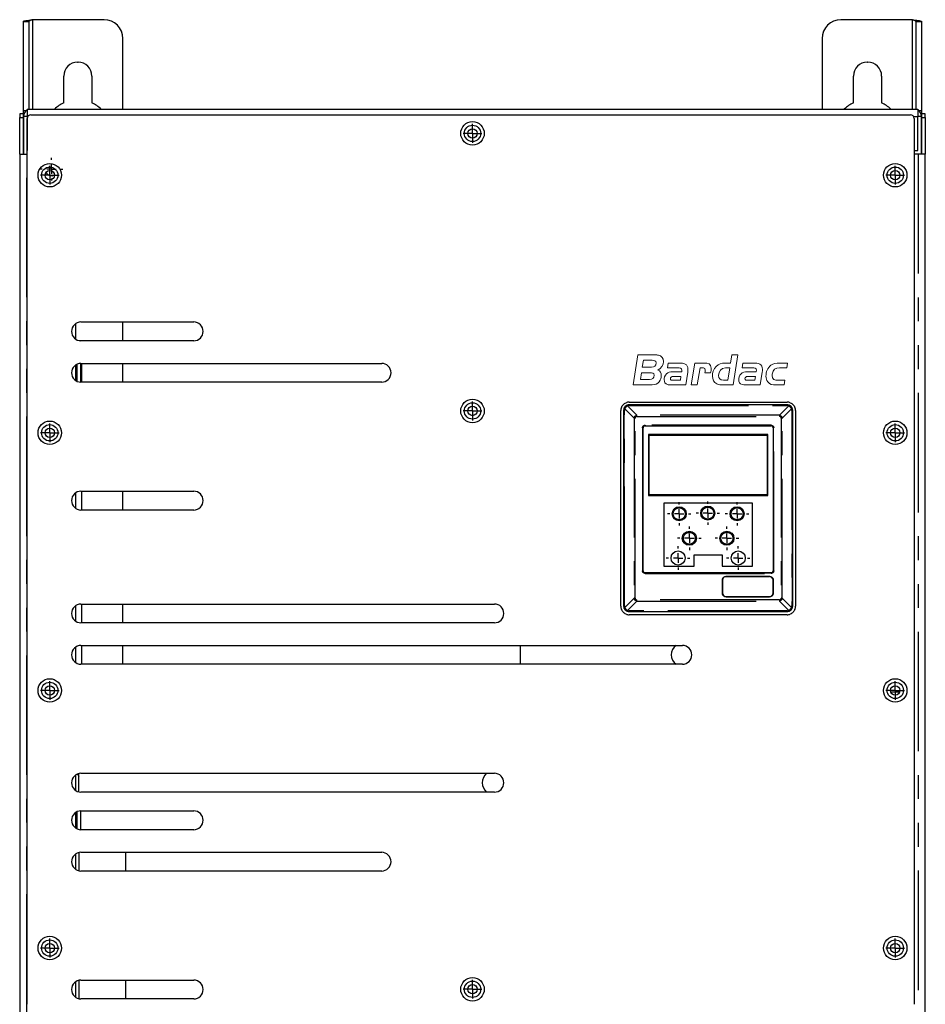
# Model space of a CAD drawing. Extents: x 89 to 295, y 55 to 285.
# Tile 24 of 27: x 169 to 217, y 171 to 223. Entities that reach past the tile are written whole.
import ezdxf

# ---------------------------------------------------------------- set-up
doc = ezdxf.new("R2010")
doc.units = 0
doc.linetypes.add('PHANTOM', pattern=[12.7, 6.35, -1.27, 1.27, -1.27, 1.27, -1.27])
doc.layers.get('0').update_dxf_attribs({"linetype": 'CONTINUOUS'})
doc.layers.add('Layer 1', color=7, linetype='CONTINUOUS')

# ---------------------------------------------------------------- blocks, each defined once
blk = doc.blocks.new('SW_CENTERMARKSYMBOL_4')
at = {"color": 0, "linetype": 'Continuous'}
for p, q in [((-0.25, 0), (-0.5, 0)), ((0, 0), (-0.25, 0)), ((0, 0.25), (0, 0.5)), ((0, 0), (0, 0.25)), ((0, 0), (0, -0.25)), ((0, 0), (0.25, 0)), ((0.25, 0), (0.5, 0)), ((0, -0.25), (0, -0.5))]:
    blk.add_line(p, q, dxfattribs=at)
blk = doc.blocks.new('SW_CENTERMARKSYMBOL_5')
at = {"color": 0, "linetype": 'Continuous'}
for p, q in [((-0.25, 0), (-0.5, 0)), ((0, 0), (-0.25, 0)), ((0, 0.25), (0, 0.5)), ((0, 0), (0, 0.25)), ((0, 0), (0, -0.25)), ((0, 0), (0.25, 0)), ((0.25, 0), (0.5, 0)), ((0, -0.25), (0, -0.5))]:
    blk.add_line(p, q, dxfattribs=at)
blk = doc.blocks.new('SW_CENTERMARKSYMBOL_6')
at = {"color": 0, "linetype": 'Continuous'}
for p, q in [((-0.25, 0), (-0.5, 0)), ((0, 0), (-0.25, 0)), ((0, 0.25), (0, 0.5)), ((0, 0), (0, 0.25)), ((0, 0), (0, -0.25)), ((0, 0), (0.25, 0)), ((0.25, 0), (0.5, 0)), ((0, -0.25), (0, -0.5))]:
    blk.add_line(p, q, dxfattribs=at)
blk = doc.blocks.new('SW_CENTERMARKSYMBOL_7')
at = {"color": 0, "linetype": 'Continuous'}
for p, q in [((-0.25, 0), (-0.5, 0)), ((0, 0), (-0.25, 0)), ((0, 0.25), (0, 0.5)), ((0, 0), (0, 0.25)), ((0, 0), (0, -0.25)), ((0, 0), (0.25, 0)), ((0.25, 0), (0.5, 0)), ((0, -0.25), (0, -0.5))]:
    blk.add_line(p, q, dxfattribs=at)
blk = doc.blocks.new('SW_CENTERMARKSYMBOL_8')
at = {"color": 0, "linetype": 'Continuous'}
for p, q in [((-0.25, 0), (-0.5, 0)), ((0, 0), (-0.25, 0)), ((0, 0.25), (0, 0.5)), ((0, 0), (0, 0.25)), ((0, 0), (0, -0.25)), ((0, 0), (0.25, 0)), ((0.25, 0), (0.5, 0)), ((0, -0.25), (0, -0.5))]:
    blk.add_line(p, q, dxfattribs=at)
blk = doc.blocks.new('SW_CENTERMARKSYMBOL_9')
at = {"color": 0, "linetype": 'Continuous'}
for p, q in [((-0.25, 0), (-0.5, 0)), ((0, 0), (-0.25, 0)), ((0, 0.25), (0, 0.5)), ((0, 0), (0, 0.25)), ((0, 0), (0, -0.25)), ((0, 0), (0.25, 0)), ((0.25, 0), (0.5, 0)), ((0, -0.25), (0, -0.5))]:
    blk.add_line(p, q, dxfattribs=at)
blk = doc.blocks.new('SW_CENTERMARKSYMBOL_10')
at = {"color": 0, "linetype": 'Continuous'}
for p, q in [((-0.25, 0), (-0.5, 0)), ((0, 0), (-0.25, 0)), ((0, 0.25), (0, 0.5)), ((0, 0), (0, 0.25)), ((0, 0), (0, -0.25)), ((0, 0), (0.25, 0)), ((0.25, 0), (0.5, 0)), ((0, -0.25), (0, -0.5))]:
    blk.add_line(p, q, dxfattribs=at)
blk = doc.blocks.new('SW_CENTERMARKSYMBOL_11')
at = {"color": 0, "linetype": 'Continuous'}
for p, q in [((-0.25, 0), (-0.5, 0)), ((0, 0), (-0.25, 0)), ((0, 0.25), (0, 0.5)), ((0, 0), (0, 0.25)), ((0, 0), (0, -0.25)), ((0, 0), (0.25, 0)), ((0.25, 0), (0.5, 0)), ((0, -0.25), (0, -0.5))]:
    blk.add_line(p, q, dxfattribs=at)
blk = doc.blocks.new('SW_CENTERMARKSYMBOL_12')
at = {"color": 0, "linetype": 'Continuous'}
for p, q in [((-0.25, 0), (-0.5, 0)), ((0, 0), (-0.25, 0)), ((0, 0.25), (0, 0.5)), ((0, 0), (0, 0.25)), ((0, 0), (0, -0.25)), ((0, 0), (0.25, 0)), ((0.25, 0), (0.5, 0)), ((0, -0.25), (0, -0.5))]:
    blk.add_line(p, q, dxfattribs=at)
blk = doc.blocks.new('SW_CENTERMARKSYMBOL_13')
at = {"color": 0, "linetype": 'Continuous'}
for p, q in [((-0.25, 0), (-0.5, 0)), ((0, 0), (-0.25, 0)), ((0, 0.25), (0, 0.5)), ((0, 0), (0, 0.25)), ((0, 0), (0, -0.25)), ((0, 0), (0.25, 0)), ((0.25, 0), (0.5, 0)), ((0, -0.25), (0, -0.5))]:
    blk.add_line(p, q, dxfattribs=at)
blk = doc.blocks.new('SW_CENTERMARKSYMBOL_14')
at = {"color": 0, "linetype": 'Continuous'}
for p, q in [((-0.25, 0), (-0.5, 0)), ((0, 0), (-0.25, 0)), ((0, 0.25), (0, 0.5)), ((0, 0), (0, 0.25)), ((0, 0), (0, -0.25)), ((0, 0), (0.25, 0)), ((0.25, 0), (0.5, 0)), ((0, -0.25), (0, -0.5))]:
    blk.add_line(p, q, dxfattribs=at)
blk = doc.blocks.new('SW_CENTERMARKSYMBOL_17')
at = {"color": 0, "linetype": 'Continuous'}
for p, q in [((0, 0.5), (0, 0.625)), ((-0.5, 0), (-0.625, 0)), ((0, 0), (-0.25, 0)), ((0, 0), (0, 0.25)), ((0, 0), (0, -0.25)), ((0, 0), (0.25, 0)), ((0.5, 0), (0.625, 0)), ((0, -0.5), (0, -0.625))]:
    blk.add_line(p, q, dxfattribs=at)
blk = doc.blocks.new('SW_CENTERMARKSYMBOL_18')
at = {"color": 0, "linetype": 'Continuous'}
for p, q in [((0, 0.5), (0, 0.625)), ((-0.5, 0), (-0.625, 0)), ((0, 0), (-0.25, 0)), ((0, 0), (0, 0.25)), ((0, 0), (0, -0.25)), ((0, 0), (0.25, 0)), ((0.5, 0), (0.625, 0)), ((0, -0.5), (0, -0.625))]:
    blk.add_line(p, q, dxfattribs=at)
blk = doc.blocks.new('SW_CENTERMARKSYMBOL_19')
at = {"color": 0, "linetype": 'Continuous'}
for p, q in [((0, 0.5), (0, 0.625)), ((-0.5, 0), (-0.625, 0)), ((0, 0), (-0.25, 0)), ((0, 0), (0, 0.25)), ((0, 0), (0, -0.25)), ((0, 0), (0.25, 0)), ((0.5, 0), (0.625, 0)), ((0, -0.5), (0, -0.625))]:
    blk.add_line(p, q, dxfattribs=at)
blk = doc.blocks.new('SW_CENTERMARKSYMBOL_20')
at = {"color": 0, "linetype": 'Continuous'}
for p, q in [((0, 0.5), (0, 0.625)), ((-0.5, 0), (-0.625, 0)), ((0, 0), (-0.25, 0)), ((0, 0), (0, 0.25)), ((0, 0), (0, -0.25)), ((0, 0), (0.25, 0)), ((0.5, 0), (0.625, 0)), ((0, -0.5), (0, -0.625))]:
    blk.add_line(p, q, dxfattribs=at)
blk = doc.blocks.new('SW_CENTERMARKSYMBOL_21')
at = {"color": 0, "linetype": 'Continuous'}
for p, q in [((0, 0.5), (0, 0.625)), ((-0.5, 0), (-0.625, 0)), ((0, 0), (-0.25, 0)), ((0, 0), (0, 0.25)), ((0, 0), (0, -0.25)), ((0, 0), (0.25, 0)), ((0.5, 0), (0.625, 0)), ((0, -0.5), (0, -0.625))]:
    blk.add_line(p, q, dxfattribs=at)
blk = doc.blocks.new('SW_CENTERMARKSYMBOL_22')
at = {"color": 0, "linetype": 'Continuous'}
for p, q in [((0, 0.5), (0, 0.625)), ((-0.5, 0), (-0.625, 0)), ((0, 0), (-0.25, 0)), ((0, 0), (0, 0.25)), ((0, 0), (0, -0.25)), ((0, 0), (0.25, 0)), ((0.5, 0), (0.625, 0)), ((0, -0.5), (0, -0.625))]:
    blk.add_line(p, q, dxfattribs=at)
blk = doc.blocks.new('SW_CENTERMARKSYMBOL_23')
at = {"color": 0, "linetype": 'Continuous'}
for p, q in [((0, 0.5), (0, 0.625)), ((-0.5, 0), (-0.625, 0)), ((0, 0), (-0.25, 0)), ((0, 0), (0, 0.25)), ((0, 0), (0, -0.25)), ((0, 0), (0.25, 0)), ((0.5, 0), (0.625, 0)), ((0, -0.5), (0, -0.625))]:
    blk.add_line(p, q, dxfattribs=at)
blk = doc.blocks.new('SW_CENTERMARKSYMBOL_37')
at = {"color": 0, "linetype": 'Continuous'}
for p, q in [((0, 0.5), (0, 0.6)), ((-0.5, 0), (-0.6, 0)), ((0, 0), (-0.25, 0)), ((0, 0), (0, 0.25)), ((0, 0), (0, -0.25)), ((0, 0), (0.25, 0)), ((0.5, 0), (0.6, 0)), ((0, -0.5), (0, -0.6))]:
    blk.add_line(p, q, dxfattribs=at)
blk = doc.blocks.new('block 2')
at = {"layer": 'Layer 1', "lineweight": 0}
for points, knots in [([(0.394, -0.332), (0.421, -0.345), (0.434, -0.368), (0.434, -0.397), (0.434, -0.404), (0.433, -0.41), (0.432, -0.416), (0.428, -0.443), (0.415, -0.47), (0.394, -0.488), (0.367, -0.509), (0.334, -0.511), (0.302, -0.511), (0.302, -0.511), (0.097, -0.511), (0.097, -0.511), (0.097, -0.511), (0.154, -0.152), (0.154, -0.152), (0.154, -0.152), (0.358, -0.152), (0.358, -0.152), (0.372, -0.152), (0.387, -0.152), (0.401, -0.155), (0.44, -0.162), (0.461, -0.191), (0.461, -0.229), (0.461, -0.271), (0.434, -0.317), (0.394, -0.332)], [0, 0, 0, 0, 1, 1, 1, 2, 2, 2, 3, 3, 3, 4, 4, 4, 5, 5, 5, 6, 6, 6, 7, 7, 7, 8, 8, 8, 9, 9, 9, 10, 10, 10, 10]), ([(0.326, -0.216), (0.326, -0.216), (0.221, -0.216), (0.221, -0.216), (0.221, -0.216), (0.207, -0.299), (0.207, -0.299), (0.207, -0.299), (0.318, -0.299), (0.318, -0.299), (0.35, -0.299), (0.374, -0.279), (0.374, -0.246), (0.374, -0.219), (0.348, -0.216), (0.326, -0.216)], [0, 0, 0, 0, 1, 1, 1, 2, 2, 2, 3, 3, 3, 4, 4, 4, 5, 5, 5, 5]), ([(1.294, -0.511), (1.294, -0.511), (1.17, -0.511), (1.17, -0.511), (1.145, -0.511), (1.122, -0.511), (1.1, -0.499), (1.063, -0.481), (1.047, -0.446), (1.047, -0.406), (1.047, -0.363), (1.061, -0.322), (1.091, -0.291), (1.121, -0.26), (1.154, -0.249), (1.196, -0.249), (1.196, -0.249), (1.264, -0.249), (1.264, -0.249), (1.264, -0.249), (1.279, -0.152), (1.279, -0.152), (1.279, -0.152), (1.352, -0.152), (1.352, -0.152), (1.352, -0.152), (1.294, -0.511), (1.294, -0.511)], [0, 0, 0, 0, 1, 1, 1, 2, 2, 2, 3, 3, 3, 4, 4, 4, 5, 5, 5, 6, 6, 6, 7, 7, 7, 8, 8, 8, 9, 9, 9, 9]), ([(0.751, -0.359), (0.751, -0.359), (0.727, -0.511), (0.727, -0.511), (0.727, -0.511), (0.55, -0.511), (0.55, -0.511), (0.536, -0.511), (0.522, -0.511), (0.509, -0.507), (0.482, -0.499), (0.469, -0.475), (0.469, -0.448), (0.469, -0.443), (0.47, -0.438), (0.47, -0.434), (0.474, -0.407), (0.49, -0.381), (0.512, -0.366), (0.535, -0.352), (0.566, -0.352), (0.591, -0.352), (0.591, -0.352), (0.68, -0.352), (0.68, -0.352), (0.68, -0.347), (0.681, -0.342), (0.681, -0.337), (0.681, -0.306), (0.657, -0.305), (0.632, -0.305), (0.632, -0.305), (0.51, -0.305), (0.51, -0.305), (0.51, -0.305), (0.519, -0.249), (0.519, -0.249), (0.519, -0.249), (0.645, -0.249), (0.645, -0.249), (0.704, -0.249), (0.754, -0.256), (0.754, -0.327), (0.754, -0.338), (0.752, -0.348), (0.751, -0.359)], [0, 0, 0, 0, 1, 1, 1, 2, 2, 2, 3, 3, 3, 4, 4, 4, 5, 5, 5, 6, 6, 6, 7, 7, 7, 8, 8, 8, 9, 9, 9, 10, 10, 10, 11, 11, 11, 12, 12, 12, 13, 13, 13, 14, 14, 14, 15, 15, 15, 15]), ([(1.026, -0.367), (1.026, -0.367), (0.956, -0.367), (0.956, -0.367), (0.958, -0.356), (0.961, -0.345), (0.961, -0.334), (0.961, -0.299), (0.924, -0.305), (0.899, -0.305), (0.899, -0.305), (0.866, -0.511), (0.866, -0.511), (0.866, -0.511), (0.794, -0.511), (0.794, -0.511), (0.794, -0.511), (0.835, -0.249), (0.835, -0.249), (0.835, -0.249), (0.947, -0.249), (0.947, -0.249), (0.992, -0.249), (1.033, -0.256), (1.033, -0.31), (1.033, -0.33), (1.029, -0.348), (1.026, -0.367)], [0, 0, 0, 0, 1, 1, 1, 2, 2, 2, 3, 3, 3, 4, 4, 4, 5, 5, 5, 6, 6, 6, 7, 7, 7, 8, 8, 8, 9, 9, 9, 9]), ([(1.203, -0.305), (1.151, -0.305), (1.121, -0.347), (1.121, -0.396), (1.121, -0.433), (1.141, -0.455), (1.178, -0.455), (1.178, -0.455), (1.231, -0.455), (1.231, -0.455), (1.231, -0.455), (1.255, -0.305), (1.255, -0.305), (1.255, -0.305), (1.203, -0.305), (1.203, -0.305)], [0, 0, 0, 0, 1, 1, 1, 2, 2, 2, 3, 3, 3, 4, 4, 4, 5, 5, 5, 5]), ([(1.643, -0.359), (1.643, -0.359), (1.619, -0.511), (1.619, -0.511), (1.619, -0.511), (1.442, -0.511), (1.442, -0.511), (1.429, -0.511), (1.415, -0.511), (1.402, -0.507), (1.375, -0.499), (1.362, -0.475), (1.362, -0.448), (1.362, -0.443), (1.362, -0.438), (1.363, -0.434), (1.367, -0.407), (1.382, -0.381), (1.405, -0.366), (1.427, -0.352), (1.458, -0.352), (1.484, -0.352), (1.484, -0.352), (1.572, -0.352), (1.572, -0.352), (1.573, -0.347), (1.573, -0.342), (1.573, -0.337), (1.573, -0.306), (1.55, -0.305), (1.525, -0.305), (1.525, -0.305), (1.403, -0.305), (1.403, -0.305), (1.403, -0.305), (1.411, -0.249), (1.411, -0.249), (1.411, -0.249), (1.538, -0.249), (1.538, -0.249), (1.596, -0.249), (1.646, -0.256), (1.646, -0.327), (1.646, -0.338), (1.645, -0.348), (1.643, -0.359)], [0, 0, 0, 0, 1, 1, 1, 2, 2, 2, 3, 3, 3, 4, 4, 4, 5, 5, 5, 6, 6, 6, 7, 7, 7, 8, 8, 8, 9, 9, 9, 10, 10, 10, 11, 11, 11, 12, 12, 12, 13, 13, 13, 14, 14, 14, 15, 15, 15, 15]), ([(1.938, -0.305), (1.938, -0.305), (1.852, -0.305), (1.852, -0.305), (1.798, -0.305), (1.771, -0.327), (1.763, -0.38), (1.762, -0.386), (1.761, -0.393), (1.761, -0.399), (1.761, -0.445), (1.797, -0.455), (1.836, -0.455), (1.836, -0.455), (1.914, -0.455), (1.914, -0.455), (1.914, -0.455), (1.905, -0.511), (1.905, -0.511), (1.905, -0.511), (1.807, -0.511), (1.807, -0.511), (1.768, -0.511), (1.733, -0.509), (1.709, -0.475), (1.694, -0.455), (1.688, -0.431), (1.688, -0.406), (1.688, -0.359), (1.708, -0.304), (1.747, -0.275), (1.777, -0.252), (1.812, -0.249), (1.848, -0.249), (1.848, -0.249), (1.947, -0.249), (1.947, -0.249), (1.947, -0.249), (1.938, -0.305), (1.938, -0.305)], [0, 0, 0, 0, 1, 1, 1, 2, 2, 2, 3, 3, 3, 4, 4, 4, 5, 5, 5, 6, 6, 6, 7, 7, 7, 8, 8, 8, 9, 9, 9, 10, 10, 10, 11, 11, 11, 12, 12, 12, 13, 13, 13, 13]), ([(0.303, -0.364), (0.303, -0.364), (0.197, -0.364), (0.197, -0.364), (0.197, -0.364), (0.184, -0.447), (0.184, -0.447), (0.184, -0.447), (0.295, -0.447), (0.295, -0.447), (0.326, -0.447), (0.351, -0.427), (0.351, -0.394), (0.351, -0.367), (0.324, -0.364), (0.303, -0.364)], [0, 0, 0, 0, 1, 1, 1, 2, 2, 2, 3, 3, 3, 4, 4, 4, 5, 5, 5, 5]), ([(0.575, -0.408), (0.558, -0.408), (0.544, -0.419), (0.544, -0.437), (0.544, -0.454), (0.562, -0.455), (0.574, -0.455), (0.574, -0.455), (0.663, -0.455), (0.663, -0.455), (0.663, -0.455), (0.67, -0.408), (0.67, -0.408), (0.67, -0.408), (0.575, -0.408), (0.575, -0.408)], [0, 0, 0, 0, 1, 1, 1, 2, 2, 2, 3, 3, 3, 4, 4, 4, 5, 5, 5, 5]), ([(1.468, -0.408), (1.45, -0.408), (1.436, -0.419), (1.436, -0.437), (1.436, -0.454), (1.454, -0.455), (1.467, -0.455), (1.467, -0.455), (1.555, -0.455), (1.555, -0.455), (1.555, -0.455), (1.563, -0.408), (1.563, -0.408), (1.563, -0.408), (1.468, -0.408), (1.468, -0.408)], [0, 0, 0, 0, 1, 1, 1, 2, 2, 2, 3, 3, 3, 4, 4, 4, 5, 5, 5, 5])]:
    blk.add_open_spline(points, degree=3, knots=knots, dxfattribs=at)
blk = doc.blocks.new('bardac-logo-vector')
at = {"layer": 'Layer 1'}
blk.add_blockref('block 2', (0, 0), dxfattribs=at)

msp = doc.modelspace()

# ---------------------------------------------------------------- linework, layer by layer
at = {"color": 7, "linetype": 'Continuous'}
for p, q in [((169.188, 222.848), (169.488, 222.848)), ((169.188, 222.848), (169.188, 218.094)), ((169.488, 222.848), (169.488, 218.184)), ((173.488, 222.944), (169.678, 222.944)), ((216.507, 222.944), (212.698, 222.944)), ((216.698, 222.848), (216.998, 222.848)), ((216.698, 218.184), (216.698, 222.848)), ((216.998, 218.094), (216.998, 222.848)), ((174.488, 218.184), (174.488, 221.944)), ((211.698, 221.944), (211.698, 218.184)), ((172.083, 220.684), (172.103, 220.684)), ((214.103, 220.684), (214.123, 220.684)), ((171.343, 218.525), (171.343, 219.944)), ((172.843, 219.944), (172.843, 218.525)), ((213.363, 218.525), (213.363, 219.944)), ((214.863, 219.944), (214.863, 218.525)), ((168.998, 217.944), (168.998, 217.744)), ((169.188, 217.944), (168.998, 217.944)), ((169.338, 218.094), (169.188, 218.094)), ((169.188, 218.094), (169.188, 217.944)), ((169.23, 217.944), (169.188, 217.944)), ((169.188, 217.944), (169.188, 217.744)), ((169.393, 218.184), (216.793, 218.184)), ((169.393, 218.184), (169.393, 217.803)), ((169.598, 217.884), (216.398, 217.884)), ((216.793, 218.184), (216.793, 217.803)), ((216.998, 218.094), (216.848, 218.094)), ((216.998, 217.944), (216.956, 217.944)), ((216.998, 217.944), (216.998, 218.094)), ((217.188, 217.944), (216.998, 217.944)), ((216.998, 217.744), (216.998, 217.944)), ((217.188, 217.744), (217.188, 217.944)), ((168.998, 215.794), (168.998, 217.744)), ((169.188, 217.744), (169.188, 215.794)), ((169.202, 217.803), (169.202, 215.794)), ((169.393, 217.803), (169.202, 217.803)), ((169.393, 217.803), (169.393, 215.994)), ((169.398, 170.584), (169.398, 217.684)), ((216.598, 217.684), (216.598, 170.584)), ((216.983, 217.803), (216.793, 217.803)), ((216.793, 215.994), (216.793, 217.803)), ((216.983, 215.794), (216.983, 217.803)), ((216.998, 215.794), (216.998, 217.744)), ((217.188, 217.744), (217.188, 215.794)), ((216.998, 216.784), (216.983, 216.769)), ((168.998, 215.794), (168.998, 146.144)), ((168.998, 215.794), (169.378, 215.794)), ((169.398, 215.794), (169.378, 215.794)), ((169.393, 215.994), (169.398, 215.994)), ((216.598, 215.994), (216.793, 215.994)), ((216.807, 215.794), (216.598, 215.794)), ((217.188, 215.794), (216.807, 215.794)), ((216.983, 215.918), (216.998, 215.904)), ((217.188, 146.144), (217.188, 215.794)), ((172.26, 206.869), (178.26, 206.869)), ((174.488, 205.869), (174.488, 206.869)), ((171.993, 205.946), (171.993, 206.792)), ((172.228, 205.874), (172.188, 205.874)), ((172.228, 205.87), (172.228, 205.874)), ((178.26, 205.869), (172.26, 205.869)), ((171.993, 203.746), (171.993, 204.592)), ((172.038, 204.617), (172.038, 203.721)), ((172.228, 204.668), (172.228, 203.67)), ((172.26, 204.669), (188.26, 204.669)), ((172.288, 204.669), (172.288, 203.669)), ((174.488, 203.669), (174.488, 204.669)), ((188.26, 203.669), (172.26, 203.669)), ((200.979, 191.753), (200.979, 202.153)), ((201.131, 202.167), (201.131, 191.767)), ((209.831, 202.467), (201.431, 202.467)), ((201.434, 202.608), (209.834, 202.608)), ((210.131, 191.767), (210.131, 202.167)), ((210.288, 202.153), (210.288, 191.753)), ((202.172, 193.638), (202.172, 201.238)), ((202.281, 201.346), (208.981, 201.346)), ((209.089, 201.238), (209.089, 193.638)), ((202.461, 200.883), (202.461, 197.638)), ((208.801, 200.883), (202.461, 200.883)), ((202.471, 200.868), (202.481, 200.878)), ((202.471, 197.658), (202.471, 200.868)), ((202.481, 200.878), (208.781, 200.878)), ((208.781, 200.878), (208.791, 200.868)), ((208.791, 200.868), (208.791, 197.658)), ((208.801, 197.638), (208.801, 200.883)), ((171.993, 196.946), (171.993, 197.792)), ((172.26, 197.869), (178.26, 197.869)), ((172.288, 197.869), (172.288, 196.869)), ((174.488, 196.869), (174.488, 197.869)), ((202.172, 197.411), (202.16, 197.411)), ((202.161, 193.638), (202.161, 197.411)), ((202.461, 197.638), (208.801, 197.638)), ((202.481, 197.648), (202.471, 197.658)), ((208.781, 197.648), (202.481, 197.648)), ((208.791, 197.658), (208.781, 197.648)), ((209.102, 197.411), (209.089, 197.411)), ((209.101, 197.411), (209.101, 193.638)), ((207.989, 197.238), (203.272, 197.238)), ((203.272, 197.238), (203.272, 193.879)), ((207.989, 193.879), (207.989, 197.238)), ((178.26, 196.869), (172.26, 196.869)), ((204.881, 193.879), (204.881, 194.479)), ((204.881, 194.479), (206.381, 194.479)), ((206.381, 194.479), (206.381, 193.879)), ((203.272, 193.879), (204.881, 193.879)), ((206.381, 193.879), (207.989, 193.879)), ((208.981, 193.529), (202.281, 193.529)), ((208.981, 193.518), (202.281, 193.518)), ((206.397, 192.458), (206.397, 193.135)), ((209.087, 193.135), (209.087, 192.458)), ((171.993, 190.946), (171.993, 191.792)), ((172.26, 191.869), (194.26, 191.869)), ((172.288, 191.869), (172.288, 190.869)), ((174.488, 190.869), (174.488, 191.869)), ((201.431, 191.467), (209.831, 191.467)), ((209.834, 191.298), (201.434, 191.298)), ((194.26, 190.869), (172.26, 190.869)), ((171.993, 188.746), (171.993, 189.592)), ((172.26, 189.669), (204.26, 189.669)), ((172.288, 189.669), (172.288, 188.669)), ((174.488, 188.669), (174.488, 189.669)), ((195.638, 189.669), (195.638, 188.669)), ((204.26, 188.669), (172.26, 188.669)), ((215.352, 187.194), (215.825, 187.194)), ((171.993, 181.946), (171.993, 182.792)), ((172.138, 182.779), (172.144, 182.855)), ((172.138, 181.884), (172.138, 182.779)), ((172.26, 182.869), (194.26, 182.869)), ((194.26, 181.869), (172.26, 181.869)), ((171.993, 179.946), (171.993, 180.792)), ((172.038, 180.817), (172.038, 179.921)), ((172.228, 180.868), (172.228, 179.87)), ((172.26, 180.869), (178.26, 180.869)), ((178.26, 179.869), (172.26, 179.869)), ((171.993, 177.746), (171.993, 178.592)), ((172.138, 178.654), (172.138, 177.684)), ((172.26, 178.669), (188.26, 178.669)), ((174.638, 177.669), (174.638, 178.669)), ((188.26, 177.669), (172.26, 177.669)), ((171.993, 170.946), (171.993, 171.792)), ((172.138, 171.854), (172.138, 170.884)), ((172.26, 171.869), (178.26, 171.869)), ((174.638, 170.869), (174.638, 171.869)), ((178.26, 170.869), (172.26, 170.869))]:
    msp.add_line(p, q, dxfattribs=at)
at = {"color": 58, "linetype": 'PHANTOM'}
for p, q in [((169.678, 222.944), (169.678, 218.184)), ((216.507, 218.184), (216.507, 222.944)), ((168.998, 217.744), (169.188, 217.744)), ((169.393, 217.803), (169.438, 217.803)), ((216.558, 217.803), (216.793, 217.803)), ((216.998, 217.744), (217.188, 217.744)), ((169.378, 170.084), (169.378, 215.794)), ((216.807, 215.794), (216.807, 146.144)), ((201.141, 202.167), (201.131, 202.167)), ((201.176, 202.167), (201.141, 202.167)), ((201.141, 202.167), (201.141, 191.767)), ((201.176, 191.767), (201.176, 202.167)), ((201.194, 202.258), (201.691, 201.761)), ((201.837, 201.907), (201.34, 202.404)), ((201.431, 202.467), (201.431, 202.458)), ((201.431, 202.458), (201.431, 202.422)), ((209.831, 202.458), (201.431, 202.458)), ((201.431, 202.422), (209.831, 202.422)), ((209.921, 202.404), (209.424, 201.907)), ((209.571, 201.761), (210.068, 202.258)), ((209.831, 202.458), (209.831, 202.467)), ((209.831, 202.458), (209.831, 202.422)), ((210.086, 202.167), (210.086, 191.767)), ((210.121, 202.167), (210.086, 202.167)), ((210.121, 191.767), (210.121, 202.167)), ((210.131, 202.167), (210.121, 202.167)), ((201.691, 201.761), (201.691, 192.174)), ((201.691, 201.761), (201.749, 201.761)), ((201.749, 192.174), (201.749, 201.761)), ((201.837, 201.849), (201.837, 201.907)), ((209.424, 201.907), (201.837, 201.907)), ((201.837, 201.849), (209.424, 201.849)), ((209.424, 201.907), (209.424, 201.849)), ((209.512, 201.761), (209.512, 192.174)), ((209.512, 201.761), (209.571, 201.761)), ((209.571, 192.174), (209.571, 201.761)), ((202.139, 201.238), (202.139, 193.638)), ((202.139, 201.238), (202.159, 201.238)), ((202.159, 201.238), (202.159, 193.638)), ((202.16, 201.238), (202.159, 201.238)), ((208.981, 201.379), (202.281, 201.379)), ((202.281, 201.379), (202.281, 201.359)), ((208.981, 201.359), (202.281, 201.359)), ((202.281, 201.359), (202.281, 201.359)), ((208.981, 201.379), (208.981, 201.359)), ((208.981, 201.359), (208.981, 201.359)), ((209.102, 193.638), (209.102, 201.238)), ((209.122, 201.238), (209.102, 201.238)), ((209.102, 201.238), (209.102, 201.238)), ((209.122, 193.638), (209.122, 201.238)), ((202.471, 197.659), (202.471, 200.868)), ((202.471, 200.868), (202.471, 200.868)), ((202.481, 200.878), (208.78, 200.878)), ((202.481, 200.878), (202.481, 200.878)), ((202.491, 200.858), (208.77, 200.858)), ((202.491, 197.669), (202.491, 200.858)), ((208.77, 200.858), (208.77, 197.669)), ((208.781, 200.878), (208.78, 200.878)), ((208.79, 200.868), (208.79, 197.659)), ((208.791, 200.868), (208.79, 200.868)), ((202.471, 197.658), (202.471, 197.659)), ((208.78, 197.649), (202.481, 197.649)), ((202.481, 197.648), (202.481, 197.649)), ((208.77, 197.669), (202.491, 197.669)), ((208.78, 197.649), (208.781, 197.648)), ((208.791, 197.658), (208.79, 197.659)), ((202.139, 193.638), (202.159, 193.638)), ((202.159, 193.638), (202.161, 193.638)), ((202.281, 193.518), (202.281, 193.516)), ((202.281, 193.516), (208.981, 193.516)), ((202.281, 193.516), (202.281, 193.496)), ((202.281, 193.496), (208.981, 193.496)), ((206.596, 193.335), (206.596, 193.345)), ((208.887, 193.345), (208.887, 193.335)), ((208.981, 193.516), (208.981, 193.518)), ((208.981, 193.496), (208.981, 193.516)), ((209.101, 193.638), (209.102, 193.638)), ((209.122, 193.638), (209.102, 193.638)), ((206.387, 193.135), (206.387, 192.458)), ((206.387, 193.135), (206.397, 193.135)), ((209.087, 193.135), (209.097, 193.135)), ((209.097, 192.458), (209.097, 193.135)), ((201.691, 192.174), (201.194, 191.677)), ((201.749, 192.174), (201.691, 192.174)), ((206.397, 192.458), (206.387, 192.458)), ((209.087, 192.458), (209.097, 192.458)), ((209.571, 192.174), (209.512, 192.174)), ((210.068, 191.677), (209.571, 192.174)), ((201.131, 191.767), (201.141, 191.767)), ((201.141, 191.767), (201.176, 191.767)), ((201.34, 191.531), (201.837, 192.028)), ((209.424, 192.086), (201.837, 192.086)), ((201.837, 192.028), (201.837, 192.086)), ((201.837, 192.028), (209.424, 192.028)), ((209.424, 192.086), (209.424, 192.028)), ((209.424, 192.028), (209.921, 191.531)), ((210.121, 191.767), (210.086, 191.767)), ((210.121, 191.767), (210.131, 191.767)), ((209.831, 191.513), (201.431, 191.513)), ((201.431, 191.477), (201.431, 191.513)), ((201.431, 191.477), (209.831, 191.477)), ((201.431, 191.477), (201.431, 191.467)), ((209.831, 191.477), (209.831, 191.513)), ((209.831, 191.467), (209.831, 191.477))]:
    msp.add_line(p, q, dxfattribs=at)
at = {"color": 7, "linetype": 'Continuous', "flags": 128}
msp.add_lwpolyline([(172.061, 182.828), (172.119, 182.749), (172.138, 182.72)], dxfattribs=at)
at = {"color": 7, "linetype": 'Continuous'}
for centre, radius in [((193.093, 216.898), 0.625), ((193.093, 216.898), 0.435), ((193.093, 216.898), 0.25), ((170.598, 214.675), 0.625), ((215.588, 214.675), 0.625), ((170.598, 214.675), 0.435), ((170.598, 214.675), 0.25), ((215.588, 214.675), 0.435), ((215.588, 214.675), 0.25), ((193.093, 202.136), 0.625), ((193.093, 202.136), 0.435), ((193.093, 202.136), 0.25), ((170.598, 200.975), 0.625), ((215.588, 200.975), 0.625), ((170.598, 200.975), 0.435), ((170.598, 200.975), 0.25), ((215.588, 200.975), 0.435), ((215.588, 200.975), 0.25), ((204.092, 196.667), 0.375), ((204.092, 196.667), 0.325), ((205.612, 196.702), 0.375), ((205.612, 196.702), 0.325), ((207.17, 196.667), 0.375), ((207.17, 196.667), 0.325), ((204.631, 195.367), 0.375), ((204.631, 195.367), 0.325), ((206.631, 195.367), 0.375), ((206.631, 195.367), 0.325), ((204.031, 194.317), 0.375), ((207.231, 194.317), 0.375), ((170.598, 187.275), 0.625), ((170.598, 187.275), 0.435), ((170.598, 187.275), 0.25), ((215.588, 187.275), 0.625), ((215.588, 187.275), 0.435), ((215.588, 187.275), 0.25), ((170.598, 173.575), 0.625), ((170.598, 173.575), 0.435), ((215.588, 173.575), 0.625), ((215.588, 173.575), 0.435), ((170.598, 173.575), 0.25), ((215.588, 173.575), 0.25), ((193.093, 171.384), 0.625), ((193.093, 171.384), 0.435), ((193.093, 171.384), 0.25)]:
    msp.add_circle(centre, radius, dxfattribs=at)
at = {"color": 58, "linetype": 'PHANTOM'}
for centre in [(204.092, 196.667), (205.612, 196.702), (207.17, 196.667), (204.631, 195.367), (206.631, 195.367)]:
    msp.add_circle(centre, 0.317, dxfattribs=at)
at = {"color": 7, "linetype": 'Continuous'}
for centre, radius, start, end in [((173.488, 221.944), 1, 0, 90), ((212.698, 221.944), 1, 90, 180), ((172.083, 219.944), 0.74, 90, 180), ((172.103, 219.944), 0.74, 0, 90), ((214.103, 219.944), 0.74, 90, 180), ((214.123, 219.944), 0.74, 0, 90), ((172.093, 216.944), 1.75, 115.3769, 134.8812), ((172.093, 216.944), 1.75, 45.1188, 64.6231), ((214.113, 216.944), 1.75, 115.3769, 134.8812), ((214.113, 216.944), 1.75, 45.1188, 64.6231), ((169.583, 217.803), 0.381, 120.0435, 180), ((169.598, 217.684), 0.2, 90, 180), ((216.398, 217.684), 0.2, 0, 90), ((216.602, 217.803), 0.381, 0, 59.9565), ((170.688, 214.994), 0.35, 211.2202, 297.1387), ((172.26, 206.369), 0.5, 90, 270), ((178.26, 206.369), 0.5, 270, 90), ((172.26, 204.169), 0.5, 90, 270), ((188.26, 204.169), 0.5, 270, 90), ((201.415, 202.153), 0.436, 156.9834, 180), ((201.431, 202.167), 0.3, 90, 180), ((201.434, 202.171), 0.436, 90, 113.0166), ((209.831, 202.167), 0.3, 0, 90), ((209.834, 202.171), 0.436, 66.9834, 90), ((209.852, 202.153), 0.436, 0, 23.0166), ((202.281, 201.238), 0.109, 90, 180), ((208.981, 201.238), 0.109, 0, 90), ((172.26, 197.369), 0.5, 90, 270), ((178.26, 197.369), 0.5, 270, 90), ((202.281, 193.638), 0.12, 180, 270), ((202.281, 193.638), 0.109, 180, 270), ((206.597, 193.135), 0.2, 90.0418, 180), ((208.887, 193.135), 0.2, 0, 89.9582), ((208.981, 193.638), 0.109, 270, 0), ((208.981, 193.638), 0.12, 270, 0), ((206.597, 192.458), 0.2, 180, 269.7247), ((208.887, 192.458), 0.2, 270.2753, 0), ((172.26, 191.369), 0.5, 90, 270), ((194.26, 191.369), 0.5, 270, 90), ((201.415, 191.753), 0.436, 180, 203.0166), ((201.431, 191.767), 0.3, 180, 270), ((209.831, 191.767), 0.3, 270, 0), ((209.852, 191.753), 0.436, 336.9834, 360), ((201.434, 191.735), 0.436, 246.9834, 270), ((209.834, 191.735), 0.436, 270, 293.0166), ((172.26, 189.169), 0.5, 90, 270), ((204.26, 189.169), 0.6, 123.5573, 236.4427), ((204.26, 189.169), 0.5, 270, 90), ((172.26, 182.369), 0.5, 90, 270), ((194.26, 182.369), 0.65, 129.7151, 230.2849), ((194.26, 182.369), 0.5, 270, 90), ((172.26, 180.369), 0.5, 90, 270), ((178.26, 180.369), 0.5, 270, 90), ((172.26, 178.169), 0.5, 90, 270), ((188.26, 178.169), 0.5, 270, 90), ((172.26, 171.369), 0.5, 90, 270), ((178.26, 171.369), 0.5, 270, 90)]:
    msp.add_arc(centre, radius, start, end, dxfattribs=at)
at = {"color": 58, "linetype": 'PHANTOM'}
for centre, radius, start, end in [((201.221, 202.339), 0.0854, 226.7442, 251.6457), ((201.259, 202.377), 0.0854, 18.3552, 43.2525), ((210.002, 202.377), 0.0854, 136.7483, 161.6439), ((210.041, 202.339), 0.0854, 288.358, 313.2521), ((202.281, 201.238), 0.122, 90, 180), ((208.981, 201.238), 0.122, 0, 90), ((202.481, 200.868), 0.01, 90.025, 179.975), ((208.78, 200.868), 0.01, 0.0335, 89.9665), ((202.481, 197.659), 0.01, 180.0164, 269.9836), ((208.78, 197.659), 0.01, 270.025, 359.975), ((202.281, 193.638), 0.122, 180, 270), ((208.981, 193.638), 0.122, 270, 0), ((209.317, 192.24), 2.722, 179.6215, 179.832), ((207.467, 192.246), 1.421, 0.0802, 0.4834), ((201.221, 191.596), 0.0854, 108.3552, 133.2549), ((210.041, 191.596), 0.0854, 46.7488, 71.6411), ((201.259, 191.558), 0.0854, 316.7451, 341.6448), ((210.002, 191.558), 0.0854, 198.356, 223.2541)]:
    msp.add_arc(centre, radius, start, end, dxfattribs=at)
at = {"color": 7, "linetype": 'Continuous'}
for points, knots in [([(169.188, 222.848), (169.193, 222.855), (169.203, 222.868), (169.283, 222.888), (169.407, 222.909), (169.547, 222.927), (169.64, 222.939), (169.678, 222.944)], [0, 0, 0, 0, 0.202129, 0.418442, 0.634757, 0.85107, 1, 1, 1, 1]), ([(169.678, 222.944), (169.656, 222.937), (169.611, 222.922), (169.552, 222.901), (169.509, 222.879), (169.49, 222.862), (169.488, 222.852), (169.488, 222.848)], [0, 0, 0, 0, 0.225455, 0.450905, 0.676287, 0.90167, 1, 1, 1, 1]), ([(216.507, 222.944), (216.559, 222.937), (216.667, 222.924), (216.813, 222.904), (216.927, 222.883), (216.989, 222.865), (216.995, 222.853), (216.998, 222.848)], [0, 0, 0, 0, 0.2021291, 0.4184428, 0.6347564, 0.8510698, 1, 1, 1, 1]), ([(216.507, 222.944), (216.53, 222.937), (216.575, 222.922), (216.634, 222.901), (216.677, 222.879), (216.696, 222.862), (216.697, 222.852), (216.698, 222.848)], [0, 0, 0, 0, 0.225455, 0.450909, 0.67629, 0.901669, 1, 1, 1, 1]), ([(201.013, 202.324), (201.026, 202.351), (201.041, 202.377), (201.075, 202.427), (201.094, 202.45), (201.136, 202.492), (201.159, 202.512), (201.209, 202.546), (201.235, 202.561), (201.263, 202.573)], [0, 0, 0, 0, 0.25, 0.25, 0.5, 0.5, 0.75, 0.75, 1, 1, 1, 1]), ([(210.004, 202.573), (210.032, 202.561), (210.058, 202.546), (210.108, 202.512), (210.131, 202.492), (210.173, 202.45), (210.192, 202.427), (210.226, 202.377), (210.241, 202.351), (210.254, 202.324)], [0, 0, 0, 0, 0.25, 0.25, 0.5, 0.5, 0.75, 0.75, 1, 1, 1, 1]), ([(206.596, 193.335), (207.024, 193.335), (207.787, 193.335), (208.551, 193.335), (208.887, 193.335)], [0, 0, 0, 0, 0.5600002, 1, 1, 1, 1]), ([(201.263, 191.333), (201.235, 191.345), (201.209, 191.36), (201.159, 191.394), (201.136, 191.414), (201.094, 191.456), (201.075, 191.479), (201.041, 191.528), (201.026, 191.555), (201.013, 191.582)], [0, 0, 0, 0, 0.25, 0.25, 0.5, 0.5, 0.75, 0.75, 1, 1, 1, 1]), ([(210.254, 191.582), (210.241, 191.555), (210.227, 191.529), (210.192, 191.479), (210.173, 191.456), (210.131, 191.414), (210.108, 191.394), (210.058, 191.36), (210.032, 191.345), (210.004, 191.333)], [0, 0, 0, 0, 0.25, 0.25, 0.5, 0.5, 0.75, 0.75, 1, 1, 1, 1])]:
    msp.add_open_spline(points, degree=3, knots=knots, dxfattribs=at)
at = {"color": 58, "linetype": 'PHANTOM'}
for points, knots in [([(201.162, 202.277), (201.16, 202.272), (201.156, 202.262), (201.152, 202.246), (201.148, 202.231), (201.144, 202.215), (201.142, 202.199), (201.141, 202.183), (201.141, 202.173), (201.141, 202.167)], [0, 0, 0, 0, 0.144841, 0.288985, 0.432454, 0.575268, 0.71745, 0.859019, 1, 1, 1, 1]), ([(201.162, 202.277), (201.17, 202.295), (201.179, 202.312), (201.2, 202.343), (201.212, 202.358), (201.253, 202.399), (201.285, 202.421), (201.321, 202.436)], [0, 0, 0, 0, 0.25, 0.25, 0.5, 0.5, 1, 1, 1, 1]), ([(201.34, 202.404), (201.335, 202.402), (201.324, 202.397), (201.309, 202.388), (201.294, 202.378), (201.28, 202.368), (201.267, 202.357), (201.252, 202.342), (201.236, 202.325), (201.22, 202.304), (201.205, 202.282), (201.198, 202.266), (201.194, 202.258)], [0, 0, 0, 0, 0.083532, 0.166683, 0.249693, 0.332805, 0.416259, 0.500292, 0.625954, 0.750587, 0.874998, 1, 1, 1, 1]), ([(201.431, 202.458), (201.425, 202.457), (201.415, 202.457), (201.399, 202.456), (201.383, 202.454), (201.367, 202.451), (201.352, 202.447), (201.336, 202.442), (201.326, 202.438), (201.321, 202.436)], [0, 0, 0, 0, 0.140981, 0.28255, 0.424732, 0.567546, 0.711015, 0.855159, 1, 1, 1, 1]), ([(209.94, 202.436), (209.935, 202.438), (209.925, 202.442), (209.91, 202.447), (209.894, 202.451), (209.878, 202.454), (209.863, 202.456), (209.847, 202.457), (209.836, 202.457), (209.831, 202.458)], [0, 0, 0, 0, 0.144841, 0.288985, 0.432454, 0.575268, 0.71745, 0.859019, 1, 1, 1, 1]), ([(210.068, 202.258), (210.065, 202.263), (210.06, 202.274), (210.051, 202.289), (210.042, 202.304), (210.031, 202.318), (210.02, 202.332), (210.006, 202.347), (209.988, 202.363), (209.967, 202.379), (209.945, 202.393), (209.929, 202.4), (209.921, 202.404)], [0, 0, 0, 0, 0.0835319, 0.1666828, 0.2496932, 0.3328048, 0.4162586, 0.5002925, 0.6259544, 0.7505867, 0.8749977, 1, 1, 1, 1]), ([(209.94, 202.436), (209.958, 202.428), (209.975, 202.419), (210.007, 202.398), (210.022, 202.386), (210.063, 202.345), (210.084, 202.313), (210.099, 202.277)], [0, 0, 0, 0, 0.25, 0.25, 0.5, 0.5, 1, 1, 1, 1]), ([(210.121, 202.167), (210.121, 202.173), (210.121, 202.183), (210.119, 202.199), (210.117, 202.215), (210.114, 202.231), (210.11, 202.246), (210.105, 202.262), (210.101, 202.272), (210.099, 202.277)], [0, 0, 0, 0, 0.140981, 0.28255, 0.424732, 0.567546, 0.711015, 0.855159, 1, 1, 1, 1]), ([(201.691, 201.761), (201.692, 201.767), (201.695, 201.777), (201.701, 201.793), (201.707, 201.807), (201.714, 201.821), (201.722, 201.834), (201.731, 201.846), (201.744, 201.859), (201.761, 201.874), (201.784, 201.888), (201.809, 201.9), (201.828, 201.905), (201.837, 201.907)], [0, 0, 0, 0, 0.077166, 0.151804, 0.224257, 0.294901, 0.364139, 0.432402, 0.500136, 0.618908, 0.74033, 0.866685, 1, 1, 1, 1]), ([(209.424, 201.907), (209.43, 201.906), (209.441, 201.903), (209.456, 201.898), (209.471, 201.891), (209.484, 201.884), (209.497, 201.876), (209.509, 201.867), (209.523, 201.854), (209.537, 201.837), (209.552, 201.814), (209.563, 201.789), (209.568, 201.77), (209.571, 201.761)], [0, 0, 0, 0, 0.077166, 0.151804, 0.224257, 0.294901, 0.364139, 0.432402, 0.500136, 0.618908, 0.74033, 0.866685, 1, 1, 1, 1]), ([(208.981, 201.379), (209.018, 201.379), (209.054, 201.364), (209.107, 201.311), (209.122, 201.275), (209.122, 201.238)], [0, 0, 0, 0, 0.5, 0.5, 1, 1, 1, 1]), ([(202.491, 200.858), (202.486, 200.861), (202.481, 200.863), (202.473, 200.867), (202.471, 200.868), (202.471, 200.868)], [0, 0, 0, 0, 0.5, 0.5, 1, 1, 1, 1]), ([(202.481, 200.878), (202.481, 200.878), (202.481, 200.878), (202.482, 200.877), (202.483, 200.875), (202.484, 200.871), (202.487, 200.866), (202.49, 200.861), (202.491, 200.858)], [0, 0, 0, 0, 0.113361, 0.231135, 0.354222, 0.483408, 0.697709, 1, 1, 1, 1]), ([(208.77, 200.858), (208.773, 200.863), (208.776, 200.868), (208.779, 200.876), (208.78, 200.878), (208.78, 200.878)], [0, 0, 0, 0, 0.5, 0.5, 1, 1, 1, 1]), ([(208.79, 200.868), (208.79, 200.868), (208.79, 200.868), (208.789, 200.867), (208.787, 200.866), (208.784, 200.865), (208.779, 200.862), (208.773, 200.859), (208.77, 200.858)], [0, 0, 0, 0, 0.113361, 0.2311353, 0.3542217, 0.4834077, 0.6977093, 1, 1, 1, 1]), ([(202.471, 197.659), (202.471, 197.659), (202.471, 197.659), (202.473, 197.659), (202.474, 197.66), (202.478, 197.662), (202.483, 197.665), (202.488, 197.667), (202.491, 197.669)], [0, 0, 0, 0, 0.113361, 0.231135, 0.354222, 0.483408, 0.697709, 1, 1, 1, 1]), ([(202.491, 197.669), (202.489, 197.663), (202.486, 197.658), (202.482, 197.651), (202.481, 197.649), (202.481, 197.649)], [0, 0, 0, 0, 0.5, 0.5, 1, 1, 1, 1]), ([(208.77, 197.669), (208.776, 197.666), (208.781, 197.664), (208.788, 197.66), (208.79, 197.659), (208.79, 197.659)], [0, 0, 0, 0, 0.5, 0.5, 1, 1, 1, 1]), ([(208.78, 197.649), (208.78, 197.649), (208.779, 197.651), (208.776, 197.658), (208.773, 197.663), (208.77, 197.669)], [0, 0, 0, 0, 0.5, 0.5, 1, 1, 1, 1]), ([(206.387, 193.135), (206.387, 193.19), (206.409, 193.244), (206.487, 193.322), (206.541, 193.344), (206.596, 193.345)], [0, 0, 0, 0, 0.5, 0.5, 1, 1, 1, 1]), ([(208.887, 193.345), (208.942, 193.344), (208.996, 193.322), (209.074, 193.244), (209.097, 193.19), (209.097, 193.135)], [0, 0, 0, 0, 0.5, 0.5, 1, 1, 1, 1]), ([(201.837, 192.028), (201.832, 192.029), (201.821, 192.032), (201.806, 192.037), (201.791, 192.043), (201.777, 192.051), (201.764, 192.059), (201.753, 192.068), (201.739, 192.081), (201.724, 192.098), (201.71, 192.121), (201.698, 192.146), (201.693, 192.164), (201.691, 192.174)], [0, 0, 0, 0, 0.077166, 0.151804, 0.224257, 0.294901, 0.364139, 0.432402, 0.500136, 0.618908, 0.74033, 0.866685, 1, 1, 1, 1]), ([(206.596, 192.248), (206.54, 192.248), (206.487, 192.27), (206.409, 192.349), (206.387, 192.402), (206.387, 192.458)], [0, 0, 0, 0, 0.5, 0.5, 1, 1, 1, 1]), ([(209.097, 192.458), (209.097, 192.402), (209.075, 192.349), (208.996, 192.27), (208.943, 192.248), (208.888, 192.248)], [0, 0, 0, 0, 0.5, 0.5, 1, 1, 1, 1]), ([(209.571, 192.174), (209.569, 192.168), (209.566, 192.158), (209.561, 192.142), (209.555, 192.128), (209.547, 192.114), (209.539, 192.101), (209.53, 192.089), (209.517, 192.075), (209.5, 192.061), (209.478, 192.047), (209.452, 192.035), (209.434, 192.03), (209.424, 192.028)], [0, 0, 0, 0, 0.077166, 0.151804, 0.224257, 0.294901, 0.364139, 0.432402, 0.500136, 0.618908, 0.74033, 0.866685, 1, 1, 1, 1]), ([(201.141, 191.767), (201.141, 191.762), (201.141, 191.752), (201.142, 191.736), (201.144, 191.72), (201.148, 191.704), (201.152, 191.688), (201.156, 191.673), (201.16, 191.663), (201.162, 191.658)], [0, 0, 0, 0, 0.140981, 0.28255, 0.424732, 0.567546, 0.711015, 0.855159, 1, 1, 1, 1]), ([(201.321, 191.499), (201.304, 191.506), (201.287, 191.515), (201.255, 191.537), (201.24, 191.549), (201.199, 191.59), (201.177, 191.622), (201.162, 191.658)], [0, 0, 0, 0, 0.25, 0.25, 0.5, 0.5, 1, 1, 1, 1]), ([(201.194, 191.677), (201.197, 191.672), (201.202, 191.661), (201.21, 191.646), (201.22, 191.631), (201.23, 191.617), (201.242, 191.603), (201.256, 191.588), (201.273, 191.572), (201.294, 191.556), (201.317, 191.542), (201.332, 191.534), (201.34, 191.531)], [0, 0, 0, 0, 0.083532, 0.166683, 0.249693, 0.332805, 0.416259, 0.500292, 0.625954, 0.750587, 0.874998, 1, 1, 1, 1]), ([(209.921, 191.531), (209.927, 191.533), (209.937, 191.538), (209.952, 191.547), (209.967, 191.556), (209.981, 191.567), (209.995, 191.578), (210.01, 191.592), (210.026, 191.61), (210.042, 191.631), (210.056, 191.653), (210.064, 191.669), (210.068, 191.677)], [0, 0, 0, 0, 0.083532, 0.166683, 0.249693, 0.332805, 0.416259, 0.500292, 0.625954, 0.750587, 0.874998, 1, 1, 1, 1]), ([(210.099, 191.658), (210.092, 191.64), (210.083, 191.623), (210.062, 191.591), (210.049, 191.576), (210.008, 191.536), (209.976, 191.514), (209.94, 191.499)], [0, 0, 0, 0, 0.25, 0.25, 0.5, 0.5, 1, 1, 1, 1]), ([(210.099, 191.658), (210.101, 191.663), (210.105, 191.673), (210.11, 191.688), (210.114, 191.704), (210.117, 191.72), (210.119, 191.736), (210.121, 191.752), (210.121, 191.762), (210.121, 191.767)], [0, 0, 0, 0, 0.144841, 0.288985, 0.432454, 0.575268, 0.71745, 0.859019, 1, 1, 1, 1]), ([(201.321, 191.499), (201.326, 191.497), (201.336, 191.493), (201.352, 191.488), (201.367, 191.484), (201.383, 191.481), (201.399, 191.479), (201.415, 191.478), (201.425, 191.477), (201.431, 191.477)], [0, 0, 0, 0, 0.144841, 0.288985, 0.432454, 0.575268, 0.71745, 0.859019, 1, 1, 1, 1]), ([(209.831, 191.477), (209.836, 191.477), (209.847, 191.478), (209.863, 191.479), (209.878, 191.481), (209.894, 191.484), (209.91, 191.488), (209.925, 191.493), (209.935, 191.497), (209.94, 191.499)], [0, 0, 0, 0, 0.140981, 0.28255, 0.424732, 0.567546, 0.711015, 0.855159, 1, 1, 1, 1])]:
    msp.add_open_spline(points, degree=3, knots=knots, dxfattribs=at)
for points in [[(201.194, 202.258), (201.182, 202.229), (201.176, 202.198), (201.176, 202.167)], [(201.431, 202.422), (201.4, 202.422), (201.369, 202.416), (201.34, 202.404)], [(209.921, 202.404), (209.893, 202.416), (209.862, 202.422), (209.831, 202.422)], [(210.086, 202.167), (210.086, 202.198), (210.079, 202.229), (210.068, 202.258)], [(201.837, 201.849), (201.779, 201.849), (201.749, 201.819), (201.749, 201.761)], [(209.512, 201.761), (209.512, 201.819), (209.482, 201.849), (209.424, 201.849)], [(202.139, 201.238), (202.139, 201.316), (202.203, 201.379), (202.281, 201.379)], [(202.281, 193.496), (202.203, 193.496), (202.139, 193.559), (202.139, 193.638)], [(206.596, 193.345), (207.36, 193.345), (208.123, 193.345), (208.887, 193.345)], [(209.122, 193.638), (209.122, 193.559), (209.059, 193.496), (208.981, 193.496)], [(201.749, 192.174), (201.749, 192.116), (201.779, 192.086), (201.837, 192.086)], [(208.888, 192.248), (208.124, 192.244), (207.36, 192.244), (206.596, 192.248)], [(209.424, 192.086), (209.482, 192.086), (209.512, 192.116), (209.512, 192.174)], [(201.176, 191.767), (201.176, 191.736), (201.182, 191.705), (201.194, 191.677)], [(210.068, 191.677), (210.079, 191.705), (210.086, 191.736), (210.086, 191.767)], [(201.34, 191.531), (201.369, 191.519), (201.4, 191.513), (201.431, 191.513)], [(209.831, 191.513), (209.862, 191.513), (209.893, 191.519), (209.921, 191.531)]]:
    msp.add_open_spline(points, degree=3, dxfattribs=at)
at = {"color": 7, "linetype": 'Continuous'}
msp.add_open_spline([(206.596, 192.258), (207.36, 192.254), (208.124, 192.254), (208.887, 192.258)], degree=3, dxfattribs=at)

# ---------------------------------------------------------------- block references
for name, p in [('SW_CENTERMARKSYMBOL_5', (193.093, 216.898)), ('SW_CENTERMARKSYMBOL_37', (170.688, 214.994)), ('SW_CENTERMARKSYMBOL_6', (170.598, 214.675)), ('SW_CENTERMARKSYMBOL_4', (215.588, 214.675)), ('SW_CENTERMARKSYMBOL_8', (193.093, 202.136)), ('SW_CENTERMARKSYMBOL_7', (170.598, 200.975)), ('SW_CENTERMARKSYMBOL_9', (215.588, 200.975)), ('SW_CENTERMARKSYMBOL_19', (204.092, 196.667)), ('SW_CENTERMARKSYMBOL_20', (205.612, 196.702)), ('SW_CENTERMARKSYMBOL_21', (207.17, 196.667)), ('SW_CENTERMARKSYMBOL_18', (204.631, 195.367)), ('SW_CENTERMARKSYMBOL_17', (206.631, 195.367)), ('SW_CENTERMARKSYMBOL_23', (204.031, 194.317)), ('SW_CENTERMARKSYMBOL_22', (207.231, 194.317)), ('SW_CENTERMARKSYMBOL_10', (170.598, 187.275)), ('SW_CENTERMARKSYMBOL_11', (215.588, 187.275)), ('SW_CENTERMARKSYMBOL_13', (170.598, 173.575)), ('SW_CENTERMARKSYMBOL_12', (215.588, 173.575)), ('SW_CENTERMARKSYMBOL_14', (193.093, 171.384))]:
    msp.add_blockref(name, p, dxfattribs=at)
at = {"xscale": 4.443362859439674, "yscale": 4.443362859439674, "zscale": 4.443362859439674}
msp.add_blockref('bardac-logo-vector', (201.207, 205.79), dxfattribs=at)

doc.saveas('drawing.dxf')
